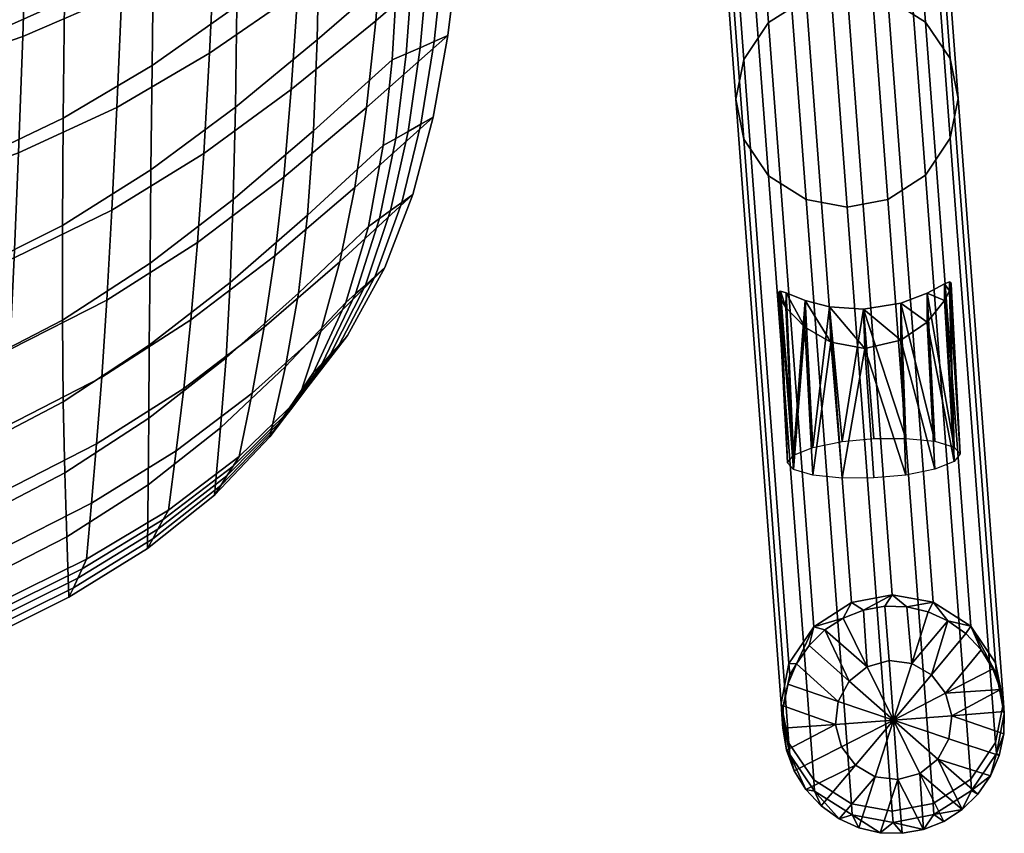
# Model space of a CAD drawing. Header units: millimetres. Extents: x -272 to 272, y -207 to 348.
# Tile 11 of 256: x 182 to 262, y -196 to -130. Entities that reach past the tile are written whole.
import ezdxf

# ---------------------------------------------------------------- set-up
doc = ezdxf.new("R2010")
doc.units = ezdxf.units.MM
for name, color, linetype in [('LDS nozky', 250, 'Continuous'), ('LDS podnoz', 7, 'Continuous'), ('LDS ram', 7, 'Continuous'), ('LDS ram lem', 7, 'Continuous')]:
    doc.layers.add(name, color=color, linetype=linetype)

msp = doc.modelspace()

# ---------------------------------------------------------------- meshes
at = {"layer": 'LDS nozky'}
mesh = msp.add_polyface(dxfattribs=at)
corners = [(257.737, -150.954, 91.23), (258.507, -164.837, 93.726), (257.773, -151.088, 90.51), (257.63, -150.914, 91.954), (257.232, -151.063, 93.353), (258.016, -164.275, 96.241), (253.688, -155.63, 84.964), (253.686, -152.63, 97.478), (255.825, -154.18, 86.15), (257.63, -150.914, 91.954), (257.738, -151.317, 89.811), (257.634, -151.629, 89.153), (257.24, -152.416, 87.978), (257.232, -151.063, 93.353), (255.819, -151.817, 95.764), (250.782, -156.287, 84.541), (248.024, -155.779, 85.066), (247.924, -152.932, 97.433), (257.737, -150.954, 91.23), (257.773, -151.088, 90.51), (250.663, -153.107, 98.159), (245.939, -152.424, 95.906), (253.079, -88.778, 358.043), (253.849, -102.661, 360.54), (253.116, -88.912, 357.323), (252.976, -89.453, 355.966), (253.081, -89.141, 356.625), (252.973, -88.739, 358.768), (252.575, -88.887, 360.166), (251.162, -89.641, 362.577), (253.359, -102.099, 363.055), (253.359, -103.273, 358.037), (251.168, -92.004, 352.963), (252.582, -90.24, 354.792), (251.802, -101.637, 365.384), (249.029, -90.454, 364.292), (249.432, -101.402, 366.93), (249.432, -104.367, 354.255), (246.125, -94.111, 351.355), (249.031, -93.455, 351.778), (246.006, -90.932, 364.972), (251.802, -103.892, 355.745), (246.859, -104.609, 353.807), (246.125, -94.111, 351.355), (246.006, -90.932, 364.972), (249.031, -93.455, 351.778), (249.029, -90.454, 364.292), (251.168, -92.004, 352.963)]
mesh.append_faces([[corners[k] for k in face] for face in [(0, 1, 2, 2), (1, 0, 3, 3), (4, 5, 3, 3), (6, 7, 8, 8), (9, 10, 11, 11), (11, 12, 13, 13), (8, 14, 12, 12), (15, 16, 17, 17), (10, 18, 19, 19), (10, 9, 18, 18), (11, 13, 9, 9), (14, 8, 7, 7), (20, 7, 6, 6), (12, 14, 13, 13), (21, 17, 16, 16), (15, 17, 20, 20), (22, 23, 24, 24), (25, 26, 23, 23), (26, 24, 23, 23), (23, 22, 27, 27), (28, 29, 30, 30), (28, 30, 27, 27), (31, 32, 33, 33), (33, 25, 31, 31), (34, 29, 35, 35), (35, 36, 34, 34), (37, 38, 39, 39), (30, 23, 27, 27), (34, 30, 29, 29), (40, 36, 35, 35), (23, 31, 25, 25), (31, 41, 32, 32), (39, 41, 37, 37), (38, 37, 42, 42), (32, 41, 39, 39), (43, 44, 45, 45), (45, 46, 47, 47), (44, 46, 45, 45)]])
mesh = msp.add_polyface(dxfattribs=at)
corners = [(244.526, -165.544, 93.892), (243.953, -151.662, 92.127), (243.834, -151.687, 91.402), (244.397, -151.804, 93.519), (245.933, -154.572, 86.241), (244.395, -152.976, 88.102), (245.939, -152.424, 95.906), (248.024, -155.779, 85.066), (243.951, -152.265, 89.3), (243.832, -151.99, 89.969), (243.834, -151.687, 91.402), (243.953, -151.662, 92.127), (243.792, -151.795, 90.675), (239.868, -103.368, 360.705), (239.135, -89.619, 357.489), (239.175, -89.815, 356.783), (239.296, -89.487, 358.941), (239.176, -89.511, 358.215), (239.738, -90.8, 354.916), (241.276, -92.396, 353.055), (240.359, -103.93, 358.191), (239.294, -90.089, 356.114), (239.74, -89.629, 360.333), (240.359, -102.756, 363.208), (241.282, -90.249, 362.719), (243.267, -90.756, 364.247), (241.916, -102.137, 365.501), (243.366, -93.603, 351.88), (241.916, -104.392, 355.862), (246.859, -104.609, 353.807), (244.286, -104.627, 354.316), (246.125, -94.111, 351.355), (244.286, -101.662, 366.991), (246.006, -90.932, 364.972), (246.859, -101.42, 367.439), (249.432, -101.402, 366.93), (241.276, -92.396, 353.055), (241.282, -90.249, 362.719), (243.366, -93.603, 351.88), (246.125, -94.111, 351.355), (243.267, -90.756, 364.247), (246.006, -90.932, 364.972), (101.798, -92.495, 425.561), (104.066, -90.978, 425.678), (103.697, -90.81, 430.661), (101.428, -92.327, 430.544), (99.125, -93.027, 425.38), (98.755, -92.859, 430.364), (96.455, -92.494, 425.164), (96.085, -92.327, 430.148)]
mesh.append_faces([[corners[k] for k in face] for face in [(0, 1, 2, 2), (3, 4, 5, 5), (4, 6, 7, 7), (8, 9, 10, 10), (5, 8, 11, 11), (12, 10, 9, 9), (10, 11, 8, 8), (3, 6, 4, 4), (11, 3, 5, 5), (13, 14, 15, 15), (13, 16, 17, 17), (14, 13, 17, 17), (18, 19, 20, 20), (21, 18, 20, 20), (22, 16, 23, 23), (23, 24, 22, 22), (25, 24, 26, 26), (15, 21, 13, 13), (27, 28, 19, 19), (23, 16, 13, 13), (29, 30, 31, 31), (28, 27, 30, 30), (28, 20, 19, 19), (20, 13, 21, 21), (26, 32, 25, 25), (25, 32, 33, 33), (23, 26, 24, 24), (34, 33, 32, 32), (35, 33, 34, 34), (30, 27, 31, 31), (36, 37, 38, 38), (39, 38, 40, 40), (37, 40, 38, 38), (39, 40, 41, 41), (42, 43, 44, 45), (46, 42, 45, 47), (48, 46, 47, 49)]])
mesh = msp.add_polyface(dxfattribs=at)
corners = [(256.312, -176.838, 6.956), (254.195, -177.216, 2.859), (253, -176.235, 6.757), (244.526, -165.544, 93.892), (243.792, -151.795, 90.675), (243.832, -151.99, 89.969), (243.834, -151.687, 91.402), (244.395, -152.976, 88.102), (245.933, -154.572, 86.241), (245.016, -166.106, 91.377), (243.951, -152.265, 89.3), (244.397, -151.804, 93.519), (243.953, -151.662, 92.127), (245.016, -164.932, 96.395), (245.939, -152.424, 95.906), (247.924, -152.932, 97.433), (246.573, -164.313, 98.687), (257.634, -151.629, 89.153), (257.738, -151.317, 89.811), (258.507, -164.837, 93.726), (257.773, -151.088, 90.51), (257.232, -151.063, 93.353), (255.819, -151.817, 95.764), (258.016, -164.275, 96.241), (258.016, -165.448, 91.223), (255.825, -154.18, 86.15), (257.24, -152.416, 87.978), (256.459, -163.813, 98.57), (253.686, -152.63, 97.478), (248.024, -155.779, 85.066), (246.573, -166.568, 89.048), (251.516, -166.785, 86.993), (248.943, -166.803, 87.502), (250.782, -156.287, 84.541), (248.943, -163.838, 100.177), (250.663, -153.107, 98.159), (251.516, -163.596, 100.625), (254.089, -163.577, 100.116), (254.09, -166.543, 87.441), (253.688, -155.63, 84.964), (257.63, -150.914, 91.954), (256.459, -166.068, 88.931), (250.782, -156.287, 84.541), (250.663, -153.107, 98.159), (253.688, -155.63, 84.964)]
mesh.append_faces([[corners[k] for k in face] for face in [(0, 1, 2, 2), (3, 4, 5, 5), (4, 3, 6, 6), (7, 8, 9, 9), (10, 7, 9, 9), (11, 12, 13, 13), (13, 14, 11, 11), (15, 14, 16, 16), (5, 10, 3, 3), (17, 18, 19, 19), (18, 20, 19, 19), (21, 22, 23, 23), (24, 25, 26, 26), (26, 17, 24, 24), (27, 22, 28, 28), (29, 30, 8, 8), (13, 12, 3, 3), (31, 32, 33, 33), (30, 29, 32, 32), (30, 9, 8, 8), (9, 3, 10, 10), (16, 34, 15, 15), (15, 34, 35, 35), (13, 16, 14, 14), (36, 35, 34, 34), (37, 35, 36, 36), (28, 37, 27, 27), (38, 33, 39, 39), (23, 19, 40, 40), (27, 23, 22, 22), (35, 37, 28, 28), (19, 24, 17, 17), (24, 41, 25, 25), (39, 41, 38, 38), (33, 38, 31, 31), (25, 41, 39, 39), (32, 29, 33, 33), (42, 43, 44, 44)]])
mesh = msp.add_polyface(dxfattribs=at)
corners = [(250.659, -177.481, 2.859), (249.688, -176.863, 6.846), (253, -176.235, 6.757), (249.021, -178.131, 2.865), (244.701, -182.714, 4.015), (244.633, -181.806, 7.91), (245.249, -181.828, 2.902), (246.637, -178.827, 7.25), (247.543, -179.092, 2.874), (246.269, -180.336, 2.886), (252.413, -177.168, 2.857), (261.367, -181.741, 8.187), (261.435, -182.649, 4.292), (259.363, -178.778, 7.461), (254.195, -177.216, 2.859), (255.912, -177.615, 2.865), (256.312, -176.838, 6.956), (257.516, -178.344, 2.874), (262.067, -185.873, 5.054), (261.77, -183.909, 2.938), (260.192, -180.709, 2.902), (244.543, -183.476, 2.919), (244.165, -185.228, 2.938), (258.961, -179.385, 2.886), (261.135, -182.233, 2.919), (252.742, -181.56, 0.716), (250.962, -182.065, 0.72), (250.659, -177.481, 2.859), (252.413, -177.168, 2.857), (247.543, -179.092, 2.874), (249.021, -178.131, 2.865), (249.517, -183.223, 0.732), (248.612, -184.871, 0.749), (245.249, -181.828, 2.902), (246.269, -180.336, 2.886), (244.543, -183.476, 2.919), (257.32, -184.218, 0.749), (256.179, -182.724, 0.732), (258.961, -179.385, 2.886), (260.192, -180.709, 2.902), (254.578, -181.795, 0.72), (257.516, -178.344, 2.874), (254.195, -177.216, 2.859), (261.135, -182.233, 2.919), (255.912, -177.615, 2.865), (261.77, -183.909, 2.938)]
mesh.append_faces([[corners[k] for k in face] for face in [(0, 1, 2, 2), (0, 3, 1, 1), (4, 5, 6, 6), (7, 1, 3, 3), (8, 9, 7, 7), (10, 0, 2, 2), (7, 6, 5, 5), (11, 12, 13, 13), (2, 14, 10, 10), (15, 16, 17, 17), (18, 19, 12, 12), (13, 17, 16, 16), (12, 20, 13, 13), (16, 15, 14, 14), (6, 21, 4, 4), (3, 8, 7, 7), (21, 22, 4, 4), (17, 13, 23, 23), (20, 12, 24, 24), (23, 13, 20, 20), (12, 19, 24, 24), (9, 6, 7, 7), (25, 26, 27, 28), (29, 30, 26, 26), (26, 30, 27, 27), (31, 29, 26, 26), (31, 32, 33, 34), (31, 34, 29, 29), (35, 33, 32, 32), (36, 37, 38, 39), (40, 41, 37, 37), (40, 25, 28, 42), (36, 39, 43, 43), (40, 44, 41, 41), (42, 44, 40, 40), (41, 38, 37, 37), (43, 45, 36, 36)]])
mesh = msp.add_polyface(dxfattribs=at)
corners = [(244.069, -185.942, 4.756), (244.001, -185.035, 8.651), (244.633, -181.806, 7.91), (244.701, -182.714, 4.015), (244.701, -189.166, 5.518), (244.633, -188.259, 9.413), (246.705, -192.13, 6.244), (246.637, -191.222, 10.139), (249.756, -194.07, 6.749), (249.688, -193.162, 10.644), (253.068, -194.673, 6.947), (253, -193.765, 10.843), (244.165, -185.228, 2.938), (244.434, -188.814, 2.977), (248.688, -194.378, 3.041), (246.012, -192.014, 3.013), (252.009, -195.507, 3.056), (244.127, -187.034, 2.957), (245.069, -190.49, 2.996), (247.243, -193.338, 3.028), (250.292, -195.108, 3.05), (253.791, -195.555, 3.058), (250.962, -182.065, 0.72), (252.742, -181.56, 0.716), (253.104, -186.393, 0.016), (249.517, -183.223, 0.732), (248.612, -184.871, 0.749), (248.393, -186.738, 0.769), (248.888, -188.552, 0.789), (250.029, -190.047, 0.806), (251.629, -190.976, 0.818), (253.465, -191.21, 0.822), (244.165, -185.228, 2.938), (244.543, -183.476, 2.919), (246.012, -192.014, 3.013), (245.069, -190.49, 2.996), (248.688, -194.378, 3.041), (247.243, -193.338, 3.028), (244.434, -188.814, 2.977), (252.009, -195.507, 3.056), (250.292, -195.108, 3.05), (244.127, -187.034, 2.957), (253.791, -195.555, 3.058)]
mesh.append_faces([[corners[k] for k in face] for face in [(0, 1, 2, 3), (4, 5, 1, 0), (6, 7, 5, 4), (8, 9, 7, 6), (10, 11, 9, 8), (12, 0, 3, 3), (0, 13, 4, 4), (6, 14, 8, 8), (15, 6, 4, 4), (10, 8, 16, 16), (0, 12, 17, 17), (0, 17, 13, 13), (4, 18, 15, 15), (6, 15, 19, 19), (14, 20, 8, 8), (20, 16, 8, 8), (14, 6, 19, 19), (18, 4, 13, 13), (16, 21, 10, 10), (22, 23, 24, 24), (25, 22, 24, 24), (26, 25, 24, 24), (27, 26, 24, 24), (28, 27, 24, 24), (29, 28, 24, 24), (30, 29, 24, 24), (31, 30, 24, 24), (26, 27, 32, 33), (28, 29, 34, 35), (29, 30, 36, 37), (27, 28, 35, 38), (30, 31, 39, 40), (27, 41, 32, 32), (40, 36, 30, 30), (37, 34, 29, 29), (38, 41, 27, 27), (39, 31, 42, 42)]])
mesh = msp.add_polyface(dxfattribs=at)
corners = [(256.38, -194.045, 6.859), (256.312, -193.137, 10.754), (253, -193.765, 10.843), (253.068, -194.673, 6.947), (259.431, -192.081, 6.455), (259.363, -191.173, 10.35), (261.435, -189.102, 5.795), (261.367, -188.194, 9.69), (262.067, -185.873, 5.054), (261.999, -184.965, 8.949), (261.435, -182.649, 4.292), (261.367, -181.741, 8.187), (258.661, -193.631, 3.041), (262.039, -187.495, 2.977), (260.955, -190.895, 3.013), (255.545, -195.242, 3.056), (253.791, -195.555, 3.058), (262.077, -185.689, 2.957), (261.77, -183.909, 2.938), (257.183, -194.592, 3.05), (261.661, -189.247, 2.996), (259.935, -192.387, 3.028), (255.246, -190.705, 0.818), (253.465, -191.21, 0.822), (253.104, -186.393, 0.016), (256.69, -189.548, 0.806), (257.596, -187.9, 0.789), (257.814, -186.032, 0.769), (257.32, -184.218, 0.749), (256.179, -182.724, 0.732), (254.578, -181.795, 0.72), (252.742, -181.56, 0.716), (255.545, -195.242, 3.056), (253.791, -195.555, 3.058), (258.661, -193.631, 3.041), (257.183, -194.592, 3.05), (259.935, -192.387, 3.028), (261.661, -189.247, 2.996), (260.955, -190.895, 3.013), (262.039, -187.495, 2.977), (261.77, -183.909, 2.938), (262.077, -185.689, 2.957)]
mesh.append_faces([[corners[k] for k in face] for face in [(0, 1, 2, 3), (4, 5, 1, 0), (6, 7, 5, 4), (8, 9, 7, 6), (10, 11, 9, 8), (0, 12, 4, 4), (6, 13, 8, 8), (4, 14, 6, 6), (3, 15, 0, 0), (15, 3, 16, 16), (17, 18, 8, 8), (13, 17, 8, 8), (19, 0, 15, 15), (12, 0, 19, 19), (6, 14, 20, 20), (14, 4, 21, 21), (12, 21, 4, 4), (20, 13, 6, 6), (22, 23, 24, 24), (25, 22, 24, 24), (26, 25, 24, 24), (27, 26, 24, 24), (28, 27, 24, 24), (29, 28, 24, 24), (30, 29, 24, 24), (31, 30, 24, 24), (32, 33, 23, 23), (22, 32, 23, 23), (25, 34, 22, 22), (22, 35, 32, 32), (22, 34, 35, 35), (36, 34, 25, 25), (25, 26, 37, 38), (26, 27, 39, 37), (28, 40, 27, 27), (25, 38, 36, 36), (27, 41, 39, 39), (27, 40, 41, 41)]])
at = {"layer": 'LDS podnoz'}
mesh = msp.add_polyface(dxfattribs=at)
corners = [(252.648, -127.922, 216.868), (256.312, -176.838, 6.956), (253, -176.235, 6.757), (249.336, -127.319, 216.669), (255.699, -129.862, 217.373), (259.363, -178.778, 7.461), (257.703, -132.825, 218.099), (261.367, -181.741, 8.187), (258.335, -136.049, 218.861), (261.999, -184.965, 8.949), (257.703, -139.278, 219.602), (261.367, -188.194, 9.69), (255.699, -142.257, 220.262), (259.363, -191.173, 10.35), (252.648, -144.221, 220.666), (256.312, -193.137, 10.754), (249.336, -144.849, 220.755), (253, -193.765, 10.843), (246.024, -144.247, 220.556), (249.688, -193.162, 10.644), (242.973, -142.307, 220.051), (246.637, -191.222, 10.139), (240.969, -139.343, 219.325), (244.633, -188.259, 9.413), (240.337, -136.119, 218.563), (244.001, -185.035, 8.651), (240.969, -132.89, 217.822), (244.633, -181.806, 7.91), (242.973, -129.911, 217.162), (246.637, -178.827, 7.25), (246.024, -127.947, 216.758), (249.688, -176.863, 6.846), (245.672, -78.403, 426.581), (248.984, -79.005, 426.78), (252.035, -80.946, 427.285), (254.039, -83.909, 428.011), (254.671, -87.133, 428.773), (254.039, -90.362, 429.514), (252.035, -93.341, 430.174), (248.984, -95.305, 430.578), (245.672, -95.933, 430.667), (242.36, -95.331, 430.468), (239.309, -93.391, 429.963), (237.305, -90.427, 429.237), (236.673, -87.203, 428.475), (237.305, -83.974, 427.734), (239.309, -80.995, 427.074), (242.36, -79.031, 426.67), (241.34, -93.665, 437.615), (242.072, -94.491, 434.072), (245.353, -95.003, 434.659), (244.543, -94.088, 438.585), (248.635, -94.284, 434.96)]
mesh.append_faces([[corners[k] for k in face] for face in [(0, 1, 2, 3), (4, 5, 1, 0), (6, 7, 5, 4), (8, 9, 7, 6), (10, 11, 9, 8), (12, 13, 11, 10), (14, 15, 13, 12), (16, 17, 15, 14), (18, 19, 17, 16), (20, 21, 19, 18), (22, 23, 21, 20), (24, 25, 23, 22), (26, 27, 25, 24), (28, 29, 27, 26), (30, 31, 29, 28), (3, 2, 31, 30), (0, 3, 32, 33), (6, 4, 34, 35), (4, 0, 33, 34), (10, 8, 36, 37), (14, 12, 38, 39), (12, 10, 37, 38), (8, 6, 35, 36), (18, 16, 40, 41), (22, 20, 42, 43), (20, 18, 41, 42), (26, 24, 44, 45), (30, 28, 46, 47), (3, 30, 47, 32), (28, 26, 45, 46), (24, 22, 43, 44), (16, 14, 39, 40), (48, 49, 50, 51), (40, 39, 52, 50), (41, 40, 50, 49)]])
at = {"layer": 'LDS ram'}
mesh = msp.add_polyface(dxfattribs=at)
corners = [(185.794, -154.005, 476.909), (192.887, -149.399, 480.203), (192.962, -141.828, 481.091), (185.799, -146.328, 477.693), (199.624, -144.226, 483.694), (199.799, -136.755, 484.707), (206.125, -138.674, 487.317), (206.419, -131.299, 488.469), (212.507, -132.933, 491.006), (212.93, -125.652, 492.303), (193.054, -133.372, 481.607), (185.862, -137.656, 478.108), (199.925, -128.541, 485.342), (206.581, -123.345, 489.233), (213.131, -117.967, 493.203), (193.161, -124.136, 481.888), (185.969, -128.139, 478.289), (200.021, -119.634, 485.737), (206.66, -114.801, 489.751), (213.188, -109.801, 493.848), (193.28, -114.222, 482.07), (186.101, -117.926, 478.371), (200.109, -110.083, 486.03), (186.317, -176.436, 470.172), (192.682, -172.486, 473.011), (192.731, -167.337, 475.128), (186.139, -171.542, 472.171), (198.11, -168.17, 475.912), (198.605, -162.717, 478.189), (202.597, -163.44, 478.822), (203.864, -157.748, 481.305), (206.135, -158.251, 481.686), (208.749, -152.57, 484.441), (192.779, -161.938, 477.117), (185.98, -166.363, 474.044), (199.043, -157.045, 480.331), (204.91, -151.821, 483.636), (210.573, -146.426, 486.986), (192.828, -156.04, 478.851), (185.859, -160.613, 475.666), (199.379, -150.943, 482.209), (205.647, -145.493, 485.681), (211.771, -139.866, 489.211), (178.256, -157.904, 473.869), (178.226, -150.113, 474.573), (178.268, -141.259, 474.908), (170.288, -144.242, 472.025), (178.36, -131.523, 475.008), (170.359, -134.34, 472.059), (178.482, -121.086, 475.005), (170.454, -123.745, 471.986), (171.056, -183.38, 464.869), (179.053, -180.061, 467.447), (178.795, -175.3, 469.367), (170.814, -178.637, 466.744), (178.561, -170.227, 471.161), (170.594, -173.569, 468.492), (178.373, -164.532, 472.704), (170.416, -167.85, 469.987), (170.3, -161.155, 471.101), (178.617, -110.069, 475.011), (170.562, -112.592, 471.914)]
mesh.append_faces([[corners[k] for k in face] for face in [(0, 1, 2, 3), (1, 4, 5, 2), (4, 6, 7, 5), (6, 8, 9, 7), (3, 2, 10, 11), (2, 5, 12, 10), (5, 7, 13, 12), (7, 9, 14, 13), (11, 10, 15, 16), (10, 12, 17, 15), (12, 13, 18, 17), (13, 14, 19, 18), (16, 15, 20, 21), (15, 17, 22, 20), (23, 24, 25, 26), (24, 27, 28, 25), (27, 29, 30, 28), (29, 31, 32, 30), (26, 25, 33, 34), (25, 28, 35, 33), (28, 30, 36, 35), (30, 32, 37, 36), (34, 33, 38, 39), (33, 35, 40, 38), (35, 36, 41, 40), (36, 37, 42, 41), (39, 38, 1, 0), (38, 40, 4, 1), (40, 41, 6, 4), (41, 42, 8, 6), (43, 0, 3, 44), (44, 3, 11, 45), (46, 45, 47, 48), (45, 11, 16, 47), (48, 47, 49, 50), (47, 16, 21, 49), (51, 52, 53, 54), (52, 23, 26, 53), (54, 53, 55, 56), (53, 26, 34, 55), (56, 55, 57, 58), (55, 34, 39, 57), (58, 57, 43, 59), (57, 39, 0, 43), (50, 49, 60, 61)]])
mesh = msp.add_polyface(dxfattribs=at)
corners = [(189.382, -152.396, 466.333), (189.795, -145.092, 466.824), (197.245, -140.497, 470.313), (196.739, -147.703, 469.671), (190.204, -136.775, 467.134), (197.709, -132.39, 470.759), (190.598, -127.567, 467.334), (198.135, -123.457, 471.083), (190.969, -117.591, 467.494), (198.523, -113.777, 471.362), (204.327, -135.321, 474.006), (203.711, -142.437, 473.184), (204.846, -127.446, 474.608), (205.288, -118.836, 475.072), (205.672, -109.513, 475.483), (211.164, -129.756, 477.835), (210.426, -136.789, 476.814), (211.737, -122.131, 478.607), (212.186, -113.875, 479.221), (217.879, -123.998, 481.731), (217.012, -130.95, 480.503), (218.505, -116.63, 482.68), (187.751, -173.366, 462.574), (188.156, -168.833, 463.67), (194.997, -164.576, 466.449), (194.369, -169.379, 465.147), (188.562, -164.016, 464.704), (195.61, -159.526, 467.683), (188.97, -158.632, 465.613), (196.193, -153.983, 468.779), (201.15, -159.917, 469.262), (200.106, -165.05, 467.691), (202.127, -154.572, 470.752), (202.982, -148.806, 472.084), (206.711, -154.929, 472.082), (204.946, -160.351, 470.182), (208.252, -149.29, 473.878), (209.477, -143.275, 475.48), (211.911, -149.747, 474.899), (208.877, -155.256, 472.595), (214.175, -143.841, 477.031), (215.824, -137.566, 478.922), (173.255, -159.693, 460.366), (173.547, -152.167, 460.657), (181.886, -148.962, 463.597), (181.542, -156.373, 463.222), (173.841, -143.521, 460.775), (182.237, -140.465, 463.799), (174.128, -133.932, 460.784), (182.583, -131.041, 463.894), (174.399, -123.577, 460.75), (182.912, -120.843, 463.949), (172.418, -176.03, 458.358), (172.692, -171.341, 459.167), (180.899, -167.943, 461.853), (180.593, -172.643, 460.958), (172.97, -166.004, 459.856), (181.214, -162.623, 462.628), (180.292, -177.033, 460.002), (174.653, -112.574, 460.727), (183.22, -109.974, 464.02)]
mesh.append_faces([[corners[k] for k in face] for face in [(0, 1, 2, 3), (1, 4, 5, 2), (4, 6, 7, 5), (6, 8, 9, 7), (3, 2, 10, 11), (2, 5, 12, 10), (5, 7, 13, 12), (7, 9, 14, 13), (11, 10, 15, 16), (10, 12, 17, 15), (12, 13, 18, 17), (16, 15, 19, 20), (15, 17, 21, 19), (22, 23, 24, 25), (23, 26, 27, 24), (26, 28, 29, 27), (28, 0, 3, 29), (25, 24, 30, 31), (24, 27, 32, 30), (27, 29, 33, 32), (29, 3, 11, 33), (31, 30, 34, 35), (30, 32, 36, 34), (32, 33, 37, 36), (33, 11, 16, 37), (35, 34, 38, 39), (34, 36, 40, 38), (36, 37, 41, 40), (37, 16, 20, 41), (42, 43, 44, 45), (43, 46, 47, 44), (46, 48, 49, 47), (48, 50, 51, 49), (45, 44, 1, 0), (44, 47, 4, 1), (47, 49, 6, 4), (49, 51, 8, 6), (52, 53, 54, 55), (53, 56, 57, 54), (56, 42, 45, 57), (58, 55, 23, 22), (55, 54, 26, 23), (54, 57, 28, 26), (57, 45, 0, 28), (50, 59, 60, 51)]])
at = {"layer": 'LDS ram lem'}
mesh = msp.add_polyface(dxfattribs=at)
corners = [(219.297, -100.237, 484.143), (217.768, -100.447, 486.703), (217.514, -109.008, 486.05), (218.956, -108.744, 483.451), (216.238, -100.657, 489.263), (216.072, -109.272, 488.649), (214.709, -100.868, 491.823), (214.63, -109.537, 491.249), (213.18, -101.078, 494.383), (213.188, -109.801, 493.848), (217.161, -116.964, 485.311), (218.505, -116.63, 482.68), (215.818, -117.299, 487.941), (214.474, -117.633, 490.572), (213.131, -117.967, 493.203), (216.642, -124.412, 484.374), (217.879, -123.998, 481.731), (215.404, -124.825, 487.017), (214.167, -125.239, 489.66), (212.93, -125.652, 492.303), (215.886, -131.446, 483.128), (217.012, -130.95, 480.503), (214.76, -131.941, 485.754), (213.633, -132.437, 488.38), (212.507, -132.933, 491.006), (221.633, 2.297, 492.681), (219.579, 2.098, 494.845), (219.241, -12.775, 493.363), (221.225, -12.595, 491.131), (217.525, 1.9, 497.009), (217.257, -12.956, 495.595), (215.47, 1.702, 499.172), (215.274, -13.136, 497.827), (213.416, 1.504, 501.336), (213.29, -13.316, 500.059), (218.968, -28.009, 492.029), (220.883, -27.841, 489.736), (217.052, -28.177, 494.323), (215.136, -28.345, 496.616), (213.221, -28.513, 498.909), (218.741, -42.967, 490.842), (220.591, -42.807, 488.493), (216.891, -43.127, 493.19), (215.041, -43.287, 495.538), (213.19, -43.447, 497.886), (218.543, -57.016, 489.796), (220.331, -56.861, 487.399), (216.755, -57.171, 492.194), (214.967, -57.326, 494.591), (213.179, -57.482, 496.988), (218.358, -69.662, 488.886), (220.087, -69.509, 486.444), (216.63, -69.816, 491.327), (214.901, -69.969, 493.768), (213.172, -70.123, 496.21), (218.174, -80.975, 488.085), (219.843, -80.817, 485.604), (216.506, -81.134, 490.567), (214.837, -81.293, 493.049), (213.168, -81.452, 495.531), (217.981, -91.167, 487.367), (219.585, -90.991, 484.847), (216.377, -91.343, 489.888), (214.773, -91.519, 492.409), (213.169, -91.695, 494.93)]
mesh.append_faces([[corners[k] for k in face] for face in [(0, 1, 2, 3), (1, 4, 5, 2), (4, 6, 7, 5), (6, 8, 9, 7), (3, 2, 10, 11), (2, 5, 12, 10), (5, 7, 13, 12), (7, 9, 14, 13), (11, 10, 15, 16), (10, 12, 17, 15), (12, 13, 18, 17), (13, 14, 19, 18), (16, 15, 20, 21), (15, 17, 22, 20), (17, 18, 23, 22), (18, 19, 24, 23), (25, 26, 27, 28), (26, 29, 30, 27), (29, 31, 32, 30), (31, 33, 34, 32), (28, 27, 35, 36), (27, 30, 37, 35), (30, 32, 38, 37), (32, 34, 39, 38), (36, 35, 40, 41), (35, 37, 42, 40), (37, 38, 43, 42), (38, 39, 44, 43), (41, 40, 45, 46), (40, 42, 47, 45), (42, 43, 48, 47), (43, 44, 49, 48), (46, 45, 50, 51), (45, 47, 52, 50), (47, 48, 53, 52), (48, 49, 54, 53), (51, 50, 55, 56), (50, 52, 57, 55), (52, 53, 58, 57), (53, 54, 59, 58), (56, 55, 60, 61), (55, 57, 62, 60), (57, 58, 63, 62), (58, 59, 64, 63), (61, 60, 1, 0), (60, 62, 4, 1), (62, 63, 6, 4), (63, 64, 8, 6)]])
mesh = msp.add_polyface(dxfattribs=at)
corners = [(187.751, -173.366, 462.574), (187.392, -174.133, 464.473), (179.982, -177.79, 461.863), (180.292, -177.033, 460.002), (187.034, -174.901, 466.373), (179.673, -178.547, 463.725), (186.676, -175.668, 468.273), (179.363, -179.304, 465.586), (186.317, -176.436, 470.172), (179.053, -180.061, 467.447), (171.874, -181.14, 459.334), (172.147, -180.394, 457.489), (171.601, -181.887, 461.179), (171.328, -182.634, 463.024), (171.056, -183.38, 464.869), (163.252, -184.193, 456.938), (163.495, -183.455, 455.095), (163.009, -184.931, 458.781), (162.765, -185.669, 460.624), (162.522, -186.406, 462.468), (154.301, -186.958, 454.731), (154.519, -186.227, 452.883), (154.084, -187.689, 456.579), (153.867, -188.421, 458.426), (153.649, -189.152, 460.274), (208.877, -155.256, 472.595), (208.191, -156.005, 474.868), (204.359, -161.124, 472.342), (204.946, -160.351, 470.182), (207.506, -156.753, 477.141), (203.772, -161.896, 474.502), (206.821, -157.502, 479.414), (203.184, -162.668, 476.662), (206.135, -158.251, 481.686), (202.597, -163.44, 478.822), (199.607, -165.83, 469.746), (200.106, -165.05, 467.691), (199.108, -166.61, 471.802), (198.609, -167.39, 473.857), (198.11, -168.17, 475.912), (193.947, -170.156, 467.113), (194.369, -169.379, 465.147), (193.526, -170.933, 469.079), (193.104, -171.709, 471.045), (192.682, -172.486, 473.011), (217.012, -130.95, 480.503), (215.886, -131.446, 483.128), (214.811, -138.141, 481.494), (215.824, -137.566, 478.922), (214.76, -131.941, 485.754), (213.798, -138.716, 484.067), (213.633, -132.437, 488.38), (212.784, -139.291, 486.639), (212.507, -132.933, 491.006), (211.771, -139.866, 489.211), (213.275, -144.487, 479.52), (214.175, -143.841, 477.031), (212.374, -145.133, 482.009), (211.474, -145.78, 484.498), (210.573, -146.426, 486.986), (211.12, -150.452, 477.285), (211.911, -149.747, 474.899), (210.33, -151.158, 479.67), (209.539, -151.864, 482.056), (208.749, -152.57, 484.441)]
mesh.append_faces([[corners[k] for k in face] for face in [(0, 1, 2, 3), (1, 4, 5, 2), (4, 6, 7, 5), (6, 8, 9, 7), (3, 2, 10, 11), (2, 5, 12, 10), (5, 7, 13, 12), (7, 9, 14, 13), (11, 10, 15, 16), (10, 12, 17, 15), (12, 13, 18, 17), (13, 14, 19, 18), (16, 15, 20, 21), (15, 17, 22, 20), (17, 18, 23, 22), (18, 19, 24, 23), (25, 26, 27, 28), (26, 29, 30, 27), (29, 31, 32, 30), (31, 33, 34, 32), (28, 27, 35, 36), (27, 30, 37, 35), (30, 32, 38, 37), (32, 34, 39, 38), (36, 35, 40, 41), (35, 37, 42, 40), (37, 38, 43, 42), (38, 39, 44, 43), (41, 40, 1, 0), (40, 42, 4, 1), (42, 43, 6, 4), (43, 44, 8, 6), (45, 46, 47, 48), (46, 49, 50, 47), (49, 51, 52, 50), (51, 53, 54, 52), (48, 47, 55, 56), (47, 50, 57, 55), (50, 52, 58, 57), (52, 54, 59, 58), (56, 55, 60, 61), (55, 57, 62, 60), (57, 58, 63, 62), (58, 59, 64, 63), (61, 60, 26, 25), (60, 62, 29, 26), (62, 63, 31, 29), (63, 64, 33, 31)]])

doc.saveas('drawing.dxf')
